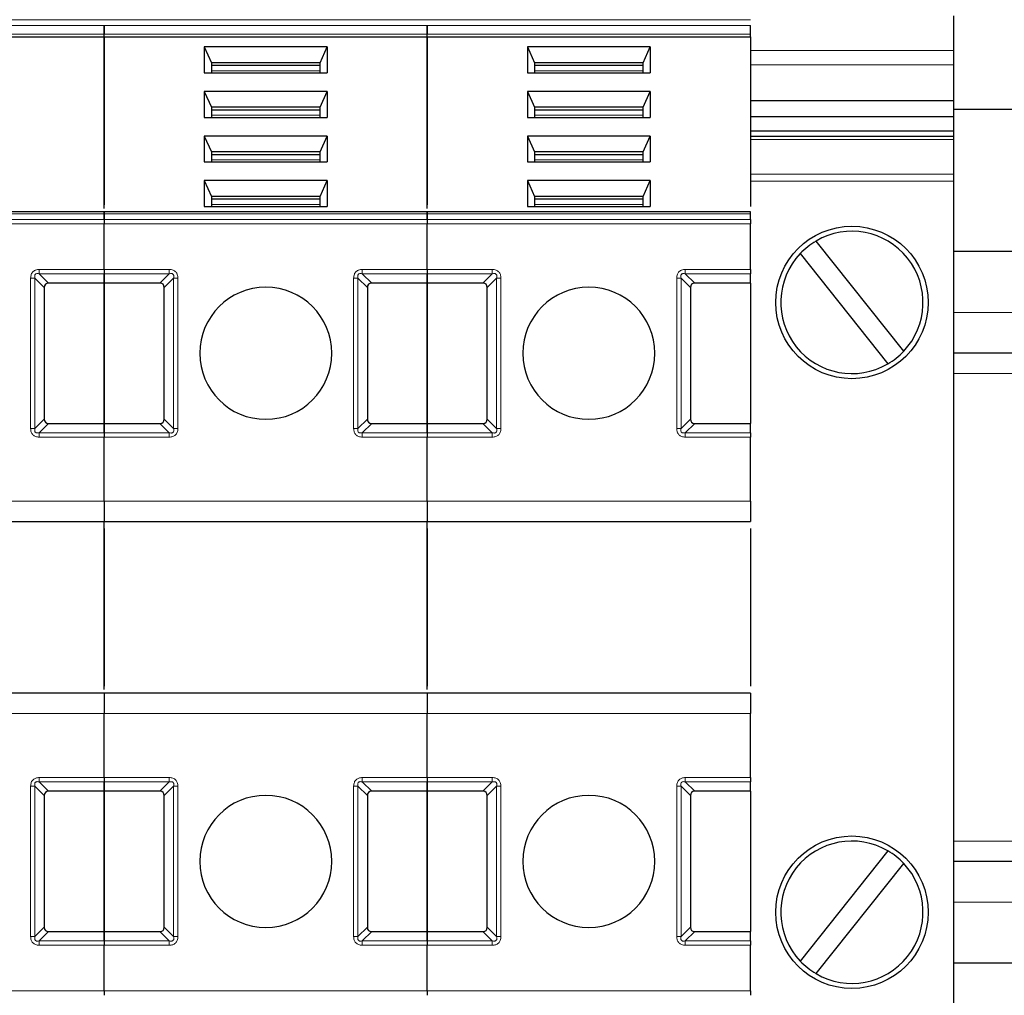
# Model space of a CAD drawing. Header units: millimetres. Extents: x 5 to 418, y 2 to 292.
# Tile 7 of 53: x 105 to 121, y 88 to 104. Entities that reach past the tile are written whole.
import ezdxf

# ---------------------------------------------------------------- set-up
doc = ezdxf.new("R2010")
doc.units = ezdxf.units.MM

msp = doc.modelspace()

# ---------------------------------------------------------------- linework, layer by layer
at = {"color": 7, "linetype": 'Continuous', "lineweight": 18}
for p, q in [((100.6871, 104.0978), (105.9871, 104.0978)), ((105.9871, 104.0978), (111.2871, 104.0978)), ((111.2871, 104.0978), (116.5871, 104.0978)), ((100.6871, 104.0043), (105.9871, 104.0043)), ((105.9871, 104.0043), (111.2871, 104.0043)), ((111.2871, 104.0043), (116.5871, 104.0043)), ((100.6871, 103.8629), (105.9871, 103.8629)), ((105.9871, 103.8629), (111.2871, 103.8629)), ((111.2871, 103.8629), (116.5871, 103.8629)), ((116.5871, 103.595), (119.9205, 103.595)), ((109.5288, 103.2619), (107.7455, 103.2619)), ((114.8288, 103.2619), (113.0455, 103.2619)), ((119.9205, 103.3593), (116.5871, 103.3593)), ((109.5288, 102.5312), (107.7455, 102.5312)), ((114.8288, 102.5312), (113.0455, 102.5312)), ((119.9205, 102.1336), (116.5871, 102.1336)), ((109.5288, 101.8005), (107.7455, 101.8005)), ((114.8288, 101.8005), (113.0455, 101.8005)), ((116.5871, 101.567), (119.9205, 101.567)), ((119.9205, 101.4491), (116.5871, 101.4491)), ((109.5288, 101.0698), (107.7455, 101.0698)), ((114.8288, 101.0698), (113.0455, 101.0698)), ((100.6871, 100.9166), (105.9871, 100.9166)), ((105.9871, 100.8231), (100.6871, 100.8231)), ((105.9871, 100.9166), (111.2871, 100.9166)), ((111.2871, 100.8231), (105.9871, 100.8231)), ((111.2871, 100.9166), (116.5871, 100.9166)), ((116.5871, 100.8231), (111.2871, 100.8231)), ((105.9871, 100.7524), (100.6871, 100.7524)), ((111.2871, 100.7524), (105.9871, 100.7524)), ((116.5871, 100.7524), (111.2871, 100.7524)), ((104.9205, 100.0019), (105.9871, 100.0019)), ((105.9871, 100.0019), (107.0538, 100.0019)), ((110.2205, 100.0019), (111.2871, 100.0019)), ((111.2871, 100.0019), (112.3538, 100.0019)), ((115.5205, 100.0019), (116.5871, 100.0019)), ((104.7791, 97.3938), (104.7791, 99.8605)), ((104.8498, 97.3938), (104.8498, 99.8605)), ((105.0038, 99.7064), (104.8498, 99.8605)), ((104.9205, 99.9312), (105.9871, 99.9312)), ((104.9205, 99.9312), (105.0745, 99.7771)), ((105.9871, 99.9312), (107.0538, 99.9312)), ((106.8998, 99.7771), (107.0538, 99.9312)), ((107.1245, 99.8605), (106.9705, 99.7064)), ((107.1245, 99.8605), (107.1245, 97.3938)), ((107.1952, 99.8605), (107.1952, 97.3938)), ((110.0791, 97.3938), (110.0791, 99.8605)), ((110.1498, 97.3938), (110.1498, 99.8605)), ((110.3038, 99.7064), (110.1498, 99.8605)), ((110.2205, 99.9312), (111.2871, 99.9312)), ((110.2205, 99.9312), (110.3745, 99.7771)), ((111.2871, 99.9312), (112.3538, 99.9312)), ((112.1998, 99.7771), (112.3538, 99.9312)), ((112.4245, 99.8605), (112.2705, 99.7064)), ((112.4245, 99.8605), (112.4245, 97.3938)), ((112.4952, 99.8605), (112.4952, 97.3938)), ((115.3791, 97.3938), (115.3791, 99.8605)), ((115.4498, 97.3938), (115.4498, 99.8605)), ((115.6038, 99.7064), (115.4498, 99.8605)), ((115.5205, 99.9312), (116.5871, 99.9312)), ((115.5205, 99.9312), (115.6745, 99.7771)), ((125.6871, 99.2938), (119.9205, 99.2938)), ((125.6871, 98.2938), (119.9205, 98.2938)), ((104.8498, 97.3938), (105.0038, 97.5478)), ((105.0745, 97.4771), (104.9205, 97.3231)), ((107.0538, 97.3231), (106.8998, 97.4771)), ((106.9705, 97.5478), (107.1245, 97.3938)), ((110.1498, 97.3938), (110.3038, 97.5478)), ((110.3745, 97.4771), (110.2205, 97.3231)), ((112.3538, 97.3231), (112.1998, 97.4771)), ((112.2705, 97.5478), (112.4245, 97.3938)), ((115.4498, 97.3938), (115.6038, 97.5478)), ((115.6745, 97.4771), (115.5205, 97.3231)), ((104.9205, 97.2524), (104.9205, 97.3231)), ((105.9871, 97.3231), (104.9205, 97.3231)), ((105.9871, 97.2524), (104.9205, 97.2524)), ((107.0538, 97.3231), (105.9871, 97.3231)), ((107.0538, 97.2524), (105.9871, 97.2524)), ((110.2205, 97.2524), (110.2205, 97.3231)), ((111.2871, 97.3231), (110.2205, 97.3231)), ((111.2871, 97.2524), (110.2205, 97.2524)), ((112.3538, 97.3231), (111.2871, 97.3231)), ((112.3538, 97.2524), (111.2871, 97.2524)), ((115.5205, 97.2524), (115.5205, 97.3231)), ((116.5871, 97.3231), (115.5205, 97.3231)), ((116.5871, 97.2524), (115.5205, 97.2524)), ((100.6871, 96.2021), (105.9871, 96.2021)), ((105.9871, 96.2021), (111.2871, 96.2021)), ((111.2871, 96.2021), (116.5871, 96.2021)), ((105.9871, 92.7188), (100.6871, 92.7188)), ((111.2871, 92.7188), (105.9871, 92.7188)), ((116.5871, 92.7188), (111.2871, 92.7188)), ((104.9205, 91.6686), (105.9871, 91.6686)), ((104.9205, 91.5978), (105.9871, 91.5978)), ((104.9205, 91.5978), (105.0745, 91.4438)), ((105.9871, 91.6686), (107.0538, 91.6686)), ((105.9871, 91.5978), (107.0538, 91.5978)), ((106.8998, 91.4438), (107.0538, 91.5978)), ((107.0538, 91.6686), (107.0538, 91.5978)), ((110.2205, 91.6686), (111.2871, 91.6686)), ((110.2205, 91.5978), (111.2871, 91.5978)), ((110.2205, 91.5978), (110.3745, 91.4438)), ((111.2871, 91.6686), (112.3538, 91.6686)), ((111.2871, 91.5978), (112.3538, 91.5978)), ((112.1998, 91.4438), (112.3538, 91.5978)), ((112.3538, 91.6686), (112.3538, 91.5978)), ((115.5205, 91.6686), (116.5871, 91.6686)), ((115.5205, 91.5978), (116.5871, 91.5978)), ((115.5205, 91.5978), (115.6745, 91.4438)), ((104.7791, 89.0605), (104.7791, 91.5271)), ((104.8498, 89.0605), (104.8498, 91.5271)), ((105.0038, 91.3731), (104.8498, 91.5271)), ((107.1245, 91.5271), (106.9705, 91.3731)), ((107.1245, 91.5271), (107.1245, 89.0605)), ((107.1952, 91.5271), (107.1952, 89.0605)), ((110.0791, 89.0605), (110.0791, 91.5271)), ((110.1498, 89.0605), (110.1498, 91.5271)), ((110.3038, 91.3731), (110.1498, 91.5271)), ((112.4245, 91.5271), (112.2705, 91.3731)), ((112.4245, 91.5271), (112.4245, 89.0605)), ((112.4952, 91.5271), (112.4952, 89.0605)), ((115.3791, 89.0605), (115.3791, 91.5271)), ((115.4498, 89.0605), (115.4498, 91.5271)), ((115.6038, 91.3731), (115.4498, 91.5271)), ((125.6871, 90.6271), (119.9205, 90.6271)), ((125.6871, 89.6271), (119.9205, 89.6271)), ((104.8498, 89.0605), (105.0038, 89.2145)), ((106.9705, 89.2145), (107.1245, 89.0605)), ((110.1498, 89.0605), (110.3038, 89.2145)), ((112.2705, 89.2145), (112.4245, 89.0605)), ((115.4498, 89.0605), (115.6038, 89.2145)), ((105.0745, 89.1438), (104.9205, 88.9898)), ((107.0538, 88.9898), (106.8998, 89.1438)), ((110.3745, 89.1438), (110.2205, 88.9898)), ((112.3538, 88.9898), (112.1998, 89.1438)), ((115.6745, 89.1438), (115.5205, 88.9898)), ((105.9871, 88.9898), (104.9205, 88.9898)), ((105.9871, 88.919), (104.9205, 88.919)), ((107.0538, 88.9898), (105.9871, 88.9898)), ((107.0538, 88.919), (105.9871, 88.919)), ((111.2871, 88.9898), (110.2205, 88.9898)), ((111.2871, 88.919), (110.2205, 88.919)), ((112.3538, 88.9898), (111.2871, 88.9898)), ((112.3538, 88.919), (111.2871, 88.919)), ((116.5871, 88.9898), (115.5205, 88.9898)), ((116.5871, 88.919), (115.5205, 88.919)), ((100.6871, 88.1686), (105.9871, 88.1686)), ((105.9871, 88.1686), (111.2871, 88.1686)), ((111.2871, 88.1686), (116.5871, 88.1686))]:
    msp.add_line(p, q, dxfattribs=at)
at = {"color": 7, "linetype": 'Continuous', "lineweight": 25}
for p, q in [((119.9205, 104.1617), (119.9205, 103.595)), ((100.6871, 103.8158), (105.9871, 103.8158)), ((105.9871, 103.8158), (105.9871, 103.8629)), ((105.9871, 103.8158), (105.9871, 103.8629)), ((105.9871, 103.8158), (105.9871, 101.0626)), ((105.9871, 103.8158), (111.2871, 103.8158)), ((105.9871, 101.0042), (105.9871, 103.8158)), ((111.2871, 103.8158), (111.2871, 103.8629)), ((111.2871, 103.8158), (111.2871, 103.8629)), ((111.2871, 103.8158), (111.2871, 101.0626)), ((111.2871, 103.8158), (116.5871, 103.8158)), ((111.2871, 101.0042), (111.2871, 103.8158)), ((116.5871, 103.8158), (116.5871, 103.8629)), ((116.5871, 103.8158), (116.5871, 101.0333)), ((107.6289, 103.6507), (107.6289, 103.2266)), ((109.6454, 103.6507), (107.6289, 103.6507)), ((107.6289, 103.6507), (107.7455, 103.3915)), ((109.5288, 103.3915), (109.6454, 103.6507)), ((109.6454, 103.6507), (109.6454, 103.2266)), ((112.9289, 103.6507), (112.9289, 103.2266)), ((114.9454, 103.6507), (112.9289, 103.6507)), ((112.9289, 103.6507), (113.0455, 103.3915)), ((114.8288, 103.3915), (114.9454, 103.6507)), ((114.9454, 103.6507), (114.9454, 103.2266)), ((119.9205, 103.595), (119.9205, 103.3593)), ((107.7455, 103.3915), (107.7455, 103.2266)), ((109.5288, 103.3915), (107.7455, 103.3915)), ((109.5288, 103.2266), (109.5288, 103.3915)), ((113.0455, 103.3915), (113.0455, 103.2266)), ((114.8288, 103.3915), (113.0455, 103.3915)), ((114.8288, 103.2266), (114.8288, 103.3915)), ((107.6289, 103.2266), (109.6454, 103.2266)), ((109.5288, 103.3444), (107.7455, 103.3444)), ((112.9289, 103.2266), (114.9454, 103.2266)), ((114.8288, 103.3444), (113.0455, 103.3444)), ((119.9205, 103.3593), (119.9205, 102.77)), ((107.6289, 102.92), (107.6289, 102.4959)), ((109.6454, 102.92), (107.6289, 102.92)), ((107.6289, 102.92), (107.7455, 102.6608)), ((109.5288, 102.6608), (109.6454, 102.92)), ((109.6454, 102.92), (109.6454, 102.4959)), ((112.9289, 102.92), (112.9289, 102.4959)), ((114.9454, 102.92), (112.9289, 102.92)), ((112.9289, 102.92), (113.0455, 102.6608)), ((114.8288, 102.6608), (114.9454, 102.92)), ((114.9454, 102.92), (114.9454, 102.4959)), ((116.5871, 102.77), (119.9205, 102.77)), ((119.9205, 102.77), (119.9205, 102.5108)), ((107.7455, 102.6608), (107.7455, 102.4959)), ((109.5288, 102.6608), (107.7455, 102.6608)), ((109.5288, 102.6137), (107.7455, 102.6137)), ((109.5288, 102.4959), (109.5288, 102.6608)), ((113.0455, 102.6608), (113.0455, 102.4959)), ((114.8288, 102.6608), (113.0455, 102.6608)), ((114.8288, 102.6137), (113.0455, 102.6137)), ((114.8288, 102.4959), (114.8288, 102.6608)), ((129.7205, 102.6271), (119.9205, 102.6271)), ((107.6289, 102.4959), (109.6454, 102.4959)), ((112.9289, 102.4959), (114.9454, 102.4959)), ((116.5871, 102.5108), (119.9205, 102.5108)), ((119.9205, 102.5108), (119.9205, 102.2751)), ((116.5871, 102.2751), (119.9205, 102.2751)), ((119.9205, 102.2751), (119.9205, 102.1825)), ((107.6289, 102.1894), (107.6289, 101.7652)), ((109.6454, 102.1894), (107.6289, 102.1894)), ((107.6289, 102.1894), (107.7455, 101.9301)), ((109.5288, 101.9301), (109.6454, 102.1894)), ((109.6454, 102.1894), (109.6454, 101.7652)), ((112.9289, 102.1894), (112.9289, 101.7652)), ((114.9454, 102.1894), (112.9289, 102.1894)), ((112.9289, 102.1894), (113.0455, 101.9301)), ((114.8288, 101.9301), (114.9454, 102.1894)), ((114.9454, 102.1894), (114.9454, 101.7652)), ((119.9205, 102.1825), (116.5871, 102.1825)), ((119.9205, 102.1825), (119.9205, 102.1336)), ((119.9205, 102.1336), (119.9205, 101.567)), ((107.7455, 101.9301), (107.7455, 101.7652)), ((109.5288, 101.9301), (107.7455, 101.9301)), ((109.5288, 101.883), (107.7455, 101.883)), ((109.5288, 101.7652), (109.5288, 101.9301)), ((113.0455, 101.9301), (113.0455, 101.7652)), ((114.8288, 101.9301), (113.0455, 101.9301)), ((114.8288, 101.883), (113.0455, 101.883)), ((114.8288, 101.7652), (114.8288, 101.9301)), ((107.6289, 101.7652), (109.6454, 101.7652)), ((112.9289, 101.7652), (114.9454, 101.7652)), ((107.6289, 101.4587), (107.6289, 101.0345)), ((109.6454, 101.4587), (107.6289, 101.4587)), ((107.6289, 101.4587), (107.7455, 101.1995)), ((109.5288, 101.1995), (109.6454, 101.4587)), ((109.6454, 101.4587), (109.6454, 101.0345)), ((112.9289, 101.4587), (112.9289, 101.0345)), ((114.9454, 101.4587), (112.9289, 101.4587)), ((112.9289, 101.4587), (113.0455, 101.1995)), ((114.8288, 101.1995), (114.9454, 101.4587)), ((114.9454, 101.4587), (114.9454, 101.0345)), ((119.9205, 101.567), (119.9205, 101.4491)), ((119.9205, 101.4491), (119.9205, 87.4718)), ((107.7455, 101.1995), (107.7455, 101.0345)), ((109.5288, 101.1995), (107.7455, 101.1995)), ((109.5288, 101.1523), (107.7455, 101.1523)), ((109.5288, 101.0345), (109.5288, 101.1995)), ((113.0455, 101.1995), (113.0455, 101.0345)), ((114.8288, 101.1995), (113.0455, 101.1995)), ((114.8288, 101.1523), (113.0455, 101.1523)), ((114.8288, 101.0345), (114.8288, 101.1995)), ((107.6289, 101.0345), (109.6454, 101.0345)), ((112.9289, 101.0345), (114.9454, 101.0345)), ((105.9871, 100.9459), (100.6871, 100.9459)), ((111.2871, 100.9459), (105.9871, 100.9459)), ((105.9871, 100.8231), (105.9871, 100.9166)), ((105.9871, 100.9166), (105.9871, 100.8231)), ((116.5871, 100.9459), (111.2871, 100.9459)), ((111.2871, 100.8231), (111.2871, 100.9166)), ((111.2871, 100.9166), (111.2871, 100.8231)), ((116.5871, 100.8231), (116.5871, 100.9166)), ((105.9871, 100.0019), (105.9871, 100.7524)), ((105.9871, 100.0019), (105.9871, 100.7524)), ((111.2871, 100.0019), (111.2871, 100.7524)), ((111.2871, 100.0019), (111.2871, 100.7524)), ((116.5871, 100.0019), (116.5871, 100.7524)), ((119.1027, 98.6602), (117.6659, 100.4682)), ((117.4049, 100.2608), (118.8418, 98.4528)), ((125.6871, 100.2938), (119.9205, 100.2938)), ((105.9871, 99.7771), (105.9871, 99.9312)), ((105.9871, 99.9312), (105.9871, 99.7771)), ((111.2871, 99.7771), (111.2871, 99.9312)), ((111.2871, 99.9312), (111.2871, 99.7771)), ((116.5871, 99.7771), (116.5871, 99.9312)), ((105.0038, 99.7064), (105.0038, 97.5478)), ((105.9871, 99.7771), (105.0745, 99.7771)), ((105.9871, 99.7771), (105.9871, 97.4771)), ((106.8998, 99.7771), (105.9871, 99.7771)), ((105.9871, 97.4771), (105.9871, 99.7771)), ((106.9705, 97.5478), (106.9705, 99.7064)), ((110.3038, 99.7064), (110.3038, 97.5478)), ((111.2871, 99.7771), (110.3745, 99.7771)), ((111.2871, 99.7771), (111.2871, 97.4771)), ((112.1998, 99.7771), (111.2871, 99.7771)), ((111.2871, 97.4771), (111.2871, 99.7771)), ((112.2705, 97.5478), (112.2705, 99.7064)), ((115.6038, 99.7064), (115.6038, 97.5478)), ((116.5871, 99.7771), (115.6745, 99.7771)), ((116.5871, 99.7771), (116.5871, 97.4771)), ((125.6871, 98.6271), (119.9205, 98.6271)), ((105.0745, 97.4771), (105.9871, 97.4771)), ((105.9871, 97.3231), (105.9871, 97.4771)), ((105.9871, 97.4771), (106.8998, 97.4771)), ((105.9871, 97.4771), (105.9871, 97.3231)), ((110.3745, 97.4771), (111.2871, 97.4771)), ((111.2871, 97.3231), (111.2871, 97.4771)), ((111.2871, 97.4771), (112.1998, 97.4771)), ((111.2871, 97.4771), (111.2871, 97.3231)), ((115.6745, 97.4771), (116.5871, 97.4771)), ((116.5871, 97.3231), (116.5871, 97.4771)), ((105.9871, 96.2021), (105.9871, 97.2524)), ((105.9871, 96.2021), (105.9871, 97.2524)), ((111.2871, 96.2021), (111.2871, 97.2524)), ((111.2871, 96.2021), (111.2871, 97.2524)), ((116.5871, 96.2021), (116.5871, 97.2524)), ((100.6871, 95.8688), (105.9871, 95.8688)), ((105.9871, 95.8688), (111.2871, 95.8688)), ((105.9871, 93.1105), (105.9871, 95.8688)), ((111.2871, 95.8688), (116.5871, 95.8688)), ((111.2871, 93.1105), (111.2871, 95.8688)), ((105.9871, 95.7521), (105.9871, 93.1688)), ((111.2871, 95.7521), (111.2871, 93.1688)), ((116.5871, 95.7521), (116.5871, 93.1688)), ((105.9871, 93.0521), (100.6871, 93.0521)), ((111.2871, 93.0521), (105.9871, 93.0521)), ((116.5871, 93.0521), (111.2871, 93.0521)), ((105.9871, 91.6686), (105.9871, 92.7188)), ((105.9871, 91.6686), (105.9871, 92.7188)), ((111.2871, 91.6686), (111.2871, 92.7188)), ((111.2871, 91.6686), (111.2871, 92.7188)), ((116.5871, 91.6686), (116.5871, 92.7188)), ((105.9871, 91.4438), (105.9871, 91.5978)), ((105.9871, 91.5978), (105.9871, 91.4438)), ((111.2871, 91.4438), (111.2871, 91.5978)), ((111.2871, 91.5978), (111.2871, 91.4438)), ((116.5871, 91.4438), (116.5871, 91.5978)), ((105.9871, 91.4438), (105.0745, 91.4438)), ((105.9871, 91.4438), (105.9871, 89.1438)), ((106.8998, 91.4438), (105.9871, 91.4438)), ((105.9871, 89.1438), (105.9871, 91.4438)), ((111.2871, 91.4438), (110.3745, 91.4438)), ((111.2871, 91.4438), (111.2871, 89.1438)), ((112.1998, 91.4438), (111.2871, 91.4438)), ((111.2871, 89.1438), (111.2871, 91.4438)), ((116.5871, 91.4438), (115.6745, 91.4438)), ((116.5871, 91.4438), (116.5871, 89.1438)), ((105.0038, 91.3731), (105.0038, 89.2145)), ((106.9705, 89.2145), (106.9705, 91.3731)), ((110.3038, 91.3731), (110.3038, 89.2145)), ((112.2705, 89.2145), (112.2705, 91.3731)), ((115.6038, 91.3731), (115.6038, 89.2145)), ((118.8418, 90.4682), (117.4049, 88.6602)), ((117.6659, 88.4528), (119.1027, 90.2608)), ((125.6871, 90.2938), (119.9205, 90.2938)), ((105.0745, 89.1438), (105.9871, 89.1438)), ((105.9871, 88.9898), (105.9871, 89.1438)), ((105.9871, 89.1438), (106.8998, 89.1438)), ((105.9871, 89.1438), (105.9871, 88.9898)), ((110.3745, 89.1438), (111.2871, 89.1438)), ((111.2871, 88.9898), (111.2871, 89.1438)), ((111.2871, 89.1438), (112.1998, 89.1438)), ((111.2871, 89.1438), (111.2871, 88.9898)), ((115.6745, 89.1438), (116.5871, 89.1438)), ((116.5871, 88.9898), (116.5871, 89.1438)), ((105.9871, 88.1686), (105.9871, 88.919)), ((105.9871, 88.1686), (105.9871, 88.919)), ((111.2871, 88.1686), (111.2871, 88.919)), ((111.2871, 88.1686), (111.2871, 88.919)), ((116.5871, 88.1686), (116.5871, 88.919)), ((125.6871, 88.6271), (119.9205, 88.6271))]:
    msp.add_line(p, q, dxfattribs=at)
for centre in [(118.2538, 99.4605), (118.2538, 89.4605)]:
    msp.add_circle(centre, 1.25, dxfattribs=at)
for centre, radius, start, end in [((118.2538, 99.4605), 1.1667, 316.68877, 120.26235), ((118.2538, 99.4605), 1.1667, 120.26235, 136.68877), ((118.2538, 99.4605), 1.1667, 136.68877, 300.26235), ((108.6371, 98.6271), 1.0833, 90, 270), ((108.6371, 98.6271), 1.0833, 270, 90), ((113.9371, 98.6271), 1.0833, 90, 270), ((113.9371, 98.6271), 1.0833, 270, 90), ((118.2538, 99.4605), 1.1667, 300.26235, 316.68877), ((108.6371, 90.2938), 1.0833, 90, 270), ((108.6371, 90.2938), 1.0833, 270, 90), ((113.9371, 90.2938), 1.0833, 90, 270), ((113.9371, 90.2938), 1.0833, 270, 90), ((118.2538, 89.4605), 1.1667, 59.73765, 223.31123), ((118.2538, 89.4605), 1.1667, 43.31123, 59.73765), ((118.2538, 89.4605), 1.1667, 239.73765, 43.31123), ((118.2538, 89.4605), 1.1667, 223.31123, 239.73765)]:
    msp.add_arc(centre, radius, start, end, dxfattribs=at)
for centre, major_axis, start_param, end_param in [((105.1452, 99.6357), (-0.1225, 0.1225), 5.7595865, 6.8067841), ((106.8291, 99.6357), (0.1225, 0.1225), 5.7595865, 6.8067841), ((110.4452, 99.6357), (-0.1225, 0.1225), 5.7595865, 6.8067841), ((112.1291, 99.6357), (0.1225, 0.1225), 5.7595865, 6.8067841), ((115.7452, 99.6357), (-0.1225, 0.1225), 5.7595865, 6.8067841), ((105.1452, 97.6186), (0.1225, 0.1225), 2.6179939, 3.6651914), ((106.8291, 97.6186), (0.1225, -0.1225), 5.7595865, 6.8067841), ((110.4452, 97.6186), (0.1225, 0.1225), 2.6179939, 3.6651914), ((112.1291, 97.6186), (0.1225, -0.1225), 5.7595865, 6.8067841), ((115.7452, 97.6186), (0.1225, 0.1225), 2.6179939, 3.6651914), ((105.1452, 91.3024), (-0.1225, 0.1225), 5.7595865, 6.8067841), ((106.8291, 91.3024), (-0.1225, -0.1225), 2.6179939, 3.6651914), ((110.4452, 91.3024), (-0.1225, 0.1225), 5.7595865, 6.8067841), ((112.1291, 91.3024), (-0.1225, -0.1225), 2.6179939, 3.6651914), ((115.7452, 91.3024), (-0.1225, 0.1225), 5.7595865, 6.8067841), ((105.1452, 89.2852), (-0.1225, -0.1225), 5.7595865, 6.8067841), ((106.8291, 89.2852), (0.1225, -0.1225), 5.7595865, 6.8067841), ((110.4452, 89.2852), (-0.1225, -0.1225), 5.7595865, 6.8067841), ((112.1291, 89.2852), (0.1225, -0.1225), 5.7595865, 6.8067841), ((115.7452, 89.2852), (-0.1225, -0.1225), 5.7595865, 6.8067841)]:
    msp.add_ellipse(centre, major_axis=major_axis, ratio=0.5773503, start_param=start_param, end_param=end_param, dxfattribs=at)
for points in [[(105.9871, 103.8629), (105.9871, 103.8732), (105.9871, 103.8939), (105.9871, 103.9336), (105.9871, 103.9733), (105.9871, 103.994), (105.9871, 104.0043)], [(105.9871, 104.0043), (105.9871, 103.994), (105.9871, 103.9733), (105.9871, 103.9336), (105.9871, 103.8939), (105.9871, 103.8732), (105.9871, 103.8629)], [(111.2871, 103.8629), (111.2871, 103.8732), (111.2871, 103.8939), (111.2871, 103.9336), (111.2871, 103.9733), (111.2871, 103.994), (111.2871, 104.0043)], [(111.2871, 104.0043), (111.2871, 103.994), (111.2871, 103.9733), (111.2871, 103.9336), (111.2871, 103.8939), (111.2871, 103.8732), (111.2871, 103.8629)], [(116.5871, 103.8629), (116.5871, 103.8732), (116.5871, 103.8939), (116.5871, 103.9336), (116.5871, 103.9733), (116.5871, 103.994), (116.5871, 104.0043)], [(105.9871, 100.9166), (105.9871, 100.925), (105.9871, 100.9418), (105.9871, 100.9445), (105.9871, 100.9459)], [(105.9871, 100.9459), (105.9871, 100.9445), (105.9871, 100.9418), (105.9871, 100.925), (105.9871, 100.9166)], [(105.9871, 100.8231), (105.9871, 100.8182), (105.9871, 100.8084), (105.9871, 100.7909), (105.9871, 100.772), (105.9871, 100.7589), (105.9871, 100.7524)], [(105.9871, 100.8231), (105.9871, 100.8182), (105.9871, 100.8084), (105.9871, 100.7909), (105.9871, 100.772), (105.9871, 100.7589), (105.9871, 100.7524)], [(111.2871, 100.9166), (111.2871, 100.925), (111.2871, 100.9418), (111.2871, 100.9445), (111.2871, 100.9459)], [(111.2871, 100.9459), (111.2871, 100.9445), (111.2871, 100.9418), (111.2871, 100.925), (111.2871, 100.9166)], [(111.2871, 100.8231), (111.2871, 100.8182), (111.2871, 100.8084), (111.2871, 100.7909), (111.2871, 100.772), (111.2871, 100.7589), (111.2871, 100.7524)], [(111.2871, 100.8231), (111.2871, 100.8182), (111.2871, 100.8084), (111.2871, 100.7909), (111.2871, 100.772), (111.2871, 100.7589), (111.2871, 100.7524)], [(116.5871, 100.9166), (116.5871, 100.925), (116.5871, 100.9418), (116.5871, 100.9445), (116.5871, 100.9459)], [(116.5871, 100.8231), (116.5871, 100.8182), (116.5871, 100.8084), (116.5871, 100.7909), (116.5871, 100.772), (116.5871, 100.7589), (116.5871, 100.7524)], [(105.9871, 100.0019), (105.9871, 99.9953), (105.9871, 99.9822), (105.9871, 99.9634), (105.9871, 99.9459), (105.9871, 99.9361), (105.9871, 99.9312)], [(105.9871, 100.0019), (105.9871, 99.9953), (105.9871, 99.9822), (105.9871, 99.9634), (105.9871, 99.9459), (105.9871, 99.9361), (105.9871, 99.9312)], [(111.2871, 100.0019), (111.2871, 99.9953), (111.2871, 99.9822), (111.2871, 99.9634), (111.2871, 99.9459), (111.2871, 99.9361), (111.2871, 99.9312)], [(111.2871, 100.0019), (111.2871, 99.9953), (111.2871, 99.9822), (111.2871, 99.9634), (111.2871, 99.9459), (111.2871, 99.9361), (111.2871, 99.9312)], [(116.5871, 100.0019), (116.5871, 99.9953), (116.5871, 99.9822), (116.5871, 99.9634), (116.5871, 99.9459), (116.5871, 99.9361), (116.5871, 99.9312)], [(105.9871, 97.3231), (105.9871, 97.3182), (105.9871, 97.3084), (105.9871, 97.2909), (105.9871, 97.272), (105.9871, 97.2589), (105.9871, 97.2524)], [(105.9871, 97.3231), (105.9871, 97.3182), (105.9871, 97.3084), (105.9871, 97.2909), (105.9871, 97.272), (105.9871, 97.2589), (105.9871, 97.2524)], [(111.2871, 97.3231), (111.2871, 97.3182), (111.2871, 97.3084), (111.2871, 97.2909), (111.2871, 97.272), (111.2871, 97.2589), (111.2871, 97.2524)], [(111.2871, 97.3231), (111.2871, 97.3182), (111.2871, 97.3084), (111.2871, 97.2909), (111.2871, 97.272), (111.2871, 97.2589), (111.2871, 97.2524)], [(116.5871, 97.3231), (116.5871, 97.3182), (116.5871, 97.3084), (116.5871, 97.2909), (116.5871, 97.272), (116.5871, 97.2589), (116.5871, 97.2524)], [(105.9871, 96.2021), (105.9871, 96.1585), (105.9871, 96.0711), (105.9871, 95.9609), (105.9871, 95.8838), (105.9871, 95.8738), (105.9871, 95.8688)], [(105.9871, 96.2021), (105.9871, 96.1585), (105.9871, 96.0711), (105.9871, 95.9609), (105.9871, 95.8838), (105.9871, 95.8738), (105.9871, 95.8688)], [(111.2871, 96.2021), (111.2871, 96.1585), (111.2871, 96.0711), (111.2871, 95.9609), (111.2871, 95.8838), (111.2871, 95.8738), (111.2871, 95.8688)], [(111.2871, 96.2021), (111.2871, 96.1585), (111.2871, 96.0711), (111.2871, 95.9609), (111.2871, 95.8838), (111.2871, 95.8738), (111.2871, 95.8688)], [(116.5871, 96.2021), (116.5871, 96.1585), (116.5871, 96.0711), (116.5871, 95.9609), (116.5871, 95.8838), (116.5871, 95.8738), (116.5871, 95.8688)], [(105.9871, 93.0521), (105.9871, 93.0471), (105.9871, 93.0371), (105.9871, 92.96), (105.9871, 92.8498), (105.9871, 92.7625), (105.9871, 92.7188)], [(105.9871, 93.0521), (105.9871, 93.0471), (105.9871, 93.0371), (105.9871, 92.96), (105.9871, 92.8498), (105.9871, 92.7625), (105.9871, 92.7188)], [(111.2871, 93.0521), (111.2871, 93.0471), (111.2871, 93.0371), (111.2871, 92.96), (111.2871, 92.8498), (111.2871, 92.7625), (111.2871, 92.7188)], [(111.2871, 93.0521), (111.2871, 93.0471), (111.2871, 93.0371), (111.2871, 92.96), (111.2871, 92.8498), (111.2871, 92.7625), (111.2871, 92.7188)], [(116.5871, 93.0521), (116.5871, 93.0471), (116.5871, 93.0371), (116.5871, 92.96), (116.5871, 92.8498), (116.5871, 92.7625), (116.5871, 92.7188)], [(105.9871, 91.6686), (105.9871, 91.662), (105.9871, 91.6489), (105.9871, 91.6301), (105.9871, 91.6125), (105.9871, 91.6027), (105.9871, 91.5978)], [(105.9871, 91.6686), (105.9871, 91.662), (105.9871, 91.6489), (105.9871, 91.6301), (105.9871, 91.6125), (105.9871, 91.6027), (105.9871, 91.5978)], [(111.2871, 91.6686), (111.2871, 91.662), (111.2871, 91.6489), (111.2871, 91.6301), (111.2871, 91.6125), (111.2871, 91.6027), (111.2871, 91.5978)], [(111.2871, 91.6686), (111.2871, 91.662), (111.2871, 91.6489), (111.2871, 91.6301), (111.2871, 91.6125), (111.2871, 91.6027), (111.2871, 91.5978)], [(116.5871, 91.6686), (116.5871, 91.662), (116.5871, 91.6489), (116.5871, 91.6301), (116.5871, 91.6125), (116.5871, 91.6027), (116.5871, 91.5978)], [(105.9871, 88.9898), (105.9871, 88.9849), (105.9871, 88.9751), (105.9871, 88.9575), (105.9871, 88.9387), (105.9871, 88.9256), (105.9871, 88.919)], [(105.9871, 88.9898), (105.9871, 88.9849), (105.9871, 88.9751), (105.9871, 88.9575), (105.9871, 88.9387), (105.9871, 88.9256), (105.9871, 88.919)], [(111.2871, 88.9898), (111.2871, 88.9849), (111.2871, 88.9751), (111.2871, 88.9575), (111.2871, 88.9387), (111.2871, 88.9256), (111.2871, 88.919)], [(111.2871, 88.9898), (111.2871, 88.9849), (111.2871, 88.9751), (111.2871, 88.9575), (111.2871, 88.9387), (111.2871, 88.9256), (111.2871, 88.919)], [(116.5871, 88.9898), (116.5871, 88.9849), (116.5871, 88.9751), (116.5871, 88.9575), (116.5871, 88.9387), (116.5871, 88.9256), (116.5871, 88.919)], [(105.9871, 88.1686), (105.9871, 88.162), (105.9871, 88.1489), (105.9871, 88.1301), (105.9871, 88.1125), (105.9871, 88.1027), (105.9871, 88.0978)], [(105.9871, 88.1686), (105.9871, 88.162), (105.9871, 88.1489), (105.9871, 88.1301), (105.9871, 88.1125), (105.9871, 88.1027), (105.9871, 88.0978)], [(111.2871, 88.1686), (111.2871, 88.162), (111.2871, 88.1489), (111.2871, 88.1301), (111.2871, 88.1125), (111.2871, 88.1027), (111.2871, 88.0978)], [(111.2871, 88.1686), (111.2871, 88.162), (111.2871, 88.1489), (111.2871, 88.1301), (111.2871, 88.1125), (111.2871, 88.1027), (111.2871, 88.0978)], [(116.5871, 88.1686), (116.5871, 88.162), (116.5871, 88.1489), (116.5871, 88.1301), (116.5871, 88.1125), (116.5871, 88.1027), (116.5871, 88.0978)]]:
    msp.add_open_spline(points, degree=3, dxfattribs=at)
at = {"color": 7, "linetype": 'Continuous', "lineweight": 18}
for points, knots in [([(104.7791, 99.8605), (104.7807, 99.882), (104.783, 99.9121), (104.8016, 99.9469), (104.8191, 99.9667), (104.8396, 99.9829), (104.8728, 99.9985), (104.9008, 100.0005), (104.9205, 100.0019)], [0, 0, 0, 0, 0.28232556, 0.3956386, 0.51777025, 0.63110711, 0.74043539, 1, 1, 1, 1]), ([(107.0538, 100.0019), (107.0753, 100.0002), (107.1055, 99.9979), (107.1403, 99.9793), (107.1601, 99.9619), (107.1762, 99.9414), (107.1918, 99.9082), (107.1938, 99.8802), (107.1952, 99.8605)], [0, 0, 0, 0, 0.2823256, 0.3956386, 0.5177703, 0.6311071, 0.7404354, 1, 1, 1, 1]), ([(110.0791, 99.8605), (110.0807, 99.882), (110.083, 99.9121), (110.1016, 99.9469), (110.1191, 99.9667), (110.1396, 99.9829), (110.1728, 99.9985), (110.2008, 100.0005), (110.2205, 100.0019)], [0, 0, 0, 0, 0.28232556, 0.3956386, 0.51777025, 0.63110711, 0.74043539, 1, 1, 1, 1]), ([(112.3538, 100.0019), (112.3753, 100.0002), (112.4055, 99.9979), (112.4403, 99.9793), (112.4601, 99.9619), (112.4762, 99.9414), (112.4918, 99.9082), (112.4938, 99.8802), (112.4952, 99.8605)], [0, 0, 0, 0, 0.2823256, 0.3956386, 0.5177703, 0.6311071, 0.7404354, 1, 1, 1, 1]), ([(115.3791, 99.8605), (115.3807, 99.882), (115.383, 99.9121), (115.4016, 99.9469), (115.4191, 99.9667), (115.4396, 99.9829), (115.4728, 99.9985), (115.5008, 100.0005), (115.5205, 100.0019)], [0, 0, 0, 0, 0.2823256, 0.3956386, 0.5177702, 0.6311071, 0.7404354, 1, 1, 1, 1]), ([(104.8498, 99.8605), (104.8471, 99.8731), (104.8434, 99.8907), (104.8498, 99.9136), (104.8593, 99.9255), (104.872, 99.933), (104.893, 99.9368), (104.9091, 99.9335), (104.9205, 99.9312)], [0, 0, 0, 0, 0.2915567, 0.4094353, 0.5237228, 0.6250088, 0.734944, 1, 1, 1, 1]), ([(107.0538, 99.9312), (107.0664, 99.9338), (107.0841, 99.9375), (107.1069, 99.9312), (107.1189, 99.9217), (107.1264, 99.9089), (107.1302, 99.8879), (107.1269, 99.8718), (107.1245, 99.8605)], [0, 0, 0, 0, 0.2915567, 0.4094353, 0.5237228, 0.6250088, 0.734944, 1, 1, 1, 1]), ([(110.1498, 99.8605), (110.1471, 99.8731), (110.1434, 99.8907), (110.1498, 99.9136), (110.1593, 99.9255), (110.172, 99.933), (110.193, 99.9368), (110.2091, 99.9335), (110.2205, 99.9312)], [0, 0, 0, 0, 0.2915567, 0.4094353, 0.5237228, 0.6250088, 0.734944, 1, 1, 1, 1]), ([(112.3538, 99.9312), (112.3664, 99.9338), (112.3841, 99.9375), (112.4069, 99.9312), (112.4189, 99.9217), (112.4264, 99.9089), (112.4302, 99.8879), (112.4269, 99.8718), (112.4245, 99.8605)], [0, 0, 0, 0, 0.2915567, 0.4094353, 0.5237228, 0.6250088, 0.734944, 1, 1, 1, 1]), ([(115.4498, 99.8605), (115.4471, 99.8731), (115.4434, 99.8907), (115.4498, 99.9136), (115.4593, 99.9255), (115.472, 99.933), (115.493, 99.9368), (115.5091, 99.9335), (115.5205, 99.9312)], [0, 0, 0, 0, 0.2915567, 0.4094353, 0.5237228, 0.6250088, 0.734944, 1, 1, 1, 1]), ([(104.9205, 97.2524), (104.9004, 97.2539), (104.8711, 97.256), (104.8368, 97.2732), (104.8161, 97.2897), (104.7999, 97.3103), (104.783, 97.344), (104.7807, 97.3733), (104.7791, 97.3938)], [0, 0, 0, 0, 0.2646181, 0.3849548, 0.5040288, 0.613968, 0.7305828, 1, 1, 1, 1]), ([(104.9205, 97.3231), (104.908, 97.3206), (104.8907, 97.3172), (104.8691, 97.3226), (104.8574, 97.3302), (104.8496, 97.3417), (104.844, 97.3636), (104.8474, 97.3811), (104.8498, 97.3938)], [0, 0, 0, 0, 0.288782, 0.3996105, 0.4976777, 0.5951187, 0.7063928, 1, 1, 1, 1]), ([(107.1245, 97.3938), (107.1272, 97.3812), (107.1309, 97.3635), (107.1245, 97.3407), (107.115, 97.3287), (107.1023, 97.3213), (107.0813, 97.3175), (107.0652, 97.3208), (107.0538, 97.3231)], [0, 0, 0, 0, 0.29155666, 0.40943532, 0.52372283, 0.62500884, 0.73494402, 1, 1, 1, 1]), ([(107.1952, 97.3938), (107.1936, 97.3723), (107.1913, 97.3421), (107.1727, 97.3073), (107.1552, 97.2876), (107.1347, 97.2714), (107.1015, 97.2558), (107.0735, 97.2538), (107.0538, 97.2524)], [0, 0, 0, 0, 0.2823256, 0.3956386, 0.5177702, 0.6311071, 0.7404354, 1, 1, 1, 1]), ([(110.2205, 97.2524), (110.2004, 97.2539), (110.1711, 97.256), (110.1368, 97.2732), (110.1161, 97.2897), (110.0999, 97.3103), (110.083, 97.344), (110.0807, 97.3733), (110.0791, 97.3938)], [0, 0, 0, 0, 0.2646181, 0.3849548, 0.5040288, 0.613968, 0.7305828, 1, 1, 1, 1]), ([(110.2205, 97.3231), (110.208, 97.3206), (110.1907, 97.3172), (110.1691, 97.3226), (110.1574, 97.3302), (110.1496, 97.3417), (110.144, 97.3636), (110.1474, 97.3811), (110.1498, 97.3938)], [0, 0, 0, 0, 0.288782, 0.3996105, 0.4976777, 0.5951187, 0.7063928, 1, 1, 1, 1]), ([(112.4245, 97.3938), (112.4272, 97.3812), (112.4309, 97.3635), (112.4245, 97.3407), (112.415, 97.3287), (112.4023, 97.3213), (112.3813, 97.3175), (112.3652, 97.3208), (112.3538, 97.3231)], [0, 0, 0, 0, 0.29155666, 0.40943532, 0.52372283, 0.62500884, 0.73494402, 1, 1, 1, 1]), ([(112.4952, 97.3938), (112.4936, 97.3723), (112.4913, 97.3421), (112.4727, 97.3073), (112.4552, 97.2876), (112.4347, 97.2714), (112.4015, 97.2558), (112.3735, 97.2538), (112.3538, 97.2524)], [0, 0, 0, 0, 0.2823256, 0.3956386, 0.5177702, 0.6311071, 0.7404354, 1, 1, 1, 1]), ([(115.5205, 97.2524), (115.5004, 97.2539), (115.4711, 97.256), (115.4368, 97.2732), (115.4161, 97.2897), (115.3999, 97.3103), (115.383, 97.344), (115.3807, 97.3733), (115.3791, 97.3938)], [0, 0, 0, 0, 0.2646181, 0.3849548, 0.5040288, 0.613968, 0.7305828, 1, 1, 1, 1]), ([(115.5205, 97.3231), (115.508, 97.3206), (115.4907, 97.3172), (115.4691, 97.3226), (115.4574, 97.3302), (115.4496, 97.3417), (115.444, 97.3636), (115.4474, 97.3811), (115.4498, 97.3938)], [0, 0, 0, 0, 0.28878198, 0.3996105, 0.49767765, 0.59511869, 0.70639275, 1, 1, 1, 1]), ([(104.7791, 91.5271), (104.7807, 91.5487), (104.783, 91.5788), (104.8016, 91.6136), (104.8191, 91.6334), (104.8396, 91.6495), (104.8728, 91.6651), (104.9008, 91.6671), (104.9205, 91.6686)], [0, 0, 0, 0, 0.2823256, 0.3956386, 0.5177702, 0.6311071, 0.7404354, 1, 1, 1, 1]), ([(104.8498, 91.5271), (104.8471, 91.5397), (104.8434, 91.5574), (104.8498, 91.5803), (104.8593, 91.5922), (104.872, 91.5997), (104.893, 91.6035), (104.9091, 91.6002), (104.9205, 91.5978)], [0, 0, 0, 0, 0.2915567, 0.4094353, 0.5237228, 0.6250088, 0.734944, 1, 1, 1, 1]), ([(107.0538, 91.6686), (107.0739, 91.6671), (107.1032, 91.6649), (107.1375, 91.6477), (107.1582, 91.6312), (107.1744, 91.6107), (107.1913, 91.577), (107.1936, 91.5476), (107.1952, 91.5271)], [0, 0, 0, 0, 0.2646181, 0.3849548, 0.5040288, 0.613968, 0.7305828, 1, 1, 1, 1]), ([(107.0538, 91.5978), (107.0663, 91.6003), (107.0836, 91.6037), (107.1052, 91.5984), (107.1169, 91.5908), (107.1247, 91.5792), (107.1303, 91.5574), (107.1269, 91.5399), (107.1245, 91.5271)], [0, 0, 0, 0, 0.288782, 0.3996105, 0.4976777, 0.5951187, 0.7063928, 1, 1, 1, 1]), ([(110.0791, 91.5271), (110.0807, 91.5487), (110.083, 91.5788), (110.1016, 91.6136), (110.1191, 91.6334), (110.1396, 91.6495), (110.1728, 91.6651), (110.2008, 91.6671), (110.2205, 91.6686)], [0, 0, 0, 0, 0.2823256, 0.3956386, 0.5177702, 0.6311071, 0.7404354, 1, 1, 1, 1]), ([(110.1498, 91.5271), (110.1471, 91.5397), (110.1434, 91.5574), (110.1498, 91.5803), (110.1593, 91.5922), (110.172, 91.5997), (110.193, 91.6035), (110.2091, 91.6002), (110.2205, 91.5978)], [0, 0, 0, 0, 0.2915567, 0.4094353, 0.5237228, 0.6250088, 0.734944, 1, 1, 1, 1]), ([(112.3538, 91.6686), (112.3739, 91.6671), (112.4032, 91.6649), (112.4375, 91.6477), (112.4582, 91.6312), (112.4744, 91.6107), (112.4913, 91.577), (112.4936, 91.5476), (112.4952, 91.5271)], [0, 0, 0, 0, 0.2646181, 0.3849548, 0.5040288, 0.613968, 0.7305828, 1, 1, 1, 1]), ([(112.3538, 91.5978), (112.3663, 91.6003), (112.3836, 91.6037), (112.4052, 91.5984), (112.4169, 91.5908), (112.4247, 91.5792), (112.4303, 91.5574), (112.4269, 91.5399), (112.4245, 91.5271)], [0, 0, 0, 0, 0.288782, 0.3996105, 0.4976777, 0.5951187, 0.7063928, 1, 1, 1, 1]), ([(115.3791, 91.5271), (115.3807, 91.5487), (115.383, 91.5788), (115.4016, 91.6136), (115.4191, 91.6334), (115.4396, 91.6495), (115.4728, 91.6651), (115.5008, 91.6671), (115.5205, 91.6686)], [0, 0, 0, 0, 0.2823256, 0.3956386, 0.5177702, 0.6311071, 0.7404354, 1, 1, 1, 1]), ([(115.4498, 91.5271), (115.4471, 91.5397), (115.4434, 91.5574), (115.4498, 91.5803), (115.4593, 91.5922), (115.472, 91.5997), (115.493, 91.6035), (115.5091, 91.6002), (115.5205, 91.5978)], [0, 0, 0, 0, 0.2915567, 0.4094353, 0.5237228, 0.6250088, 0.734944, 1, 1, 1, 1]), ([(104.9205, 88.919), (104.899, 88.9207), (104.8688, 88.923), (104.834, 88.9416), (104.8142, 88.9591), (104.7981, 88.9795), (104.7825, 89.0128), (104.7805, 89.0408), (104.7791, 89.0605)], [0, 0, 0, 0, 0.28232556, 0.39563861, 0.51777026, 0.63110712, 0.7404354, 1, 1, 1, 1]), ([(104.9205, 88.9898), (104.9079, 88.9871), (104.8902, 88.9834), (104.8674, 88.9898), (104.8554, 88.9993), (104.8479, 89.012), (104.8441, 89.033), (104.8474, 89.0491), (104.8498, 89.0605)], [0, 0, 0, 0, 0.2915567, 0.4094353, 0.5237228, 0.6250088, 0.734944, 1, 1, 1, 1]), ([(107.1245, 89.0605), (107.1272, 89.0479), (107.1309, 89.0302), (107.1245, 89.0074), (107.115, 88.9954), (107.1023, 88.9879), (107.0813, 88.9841), (107.0652, 88.9874), (107.0538, 88.9898)], [0, 0, 0, 0, 0.2915567, 0.4094353, 0.5237228, 0.6250088, 0.734944, 1, 1, 1, 1]), ([(107.1952, 89.0605), (107.1936, 89.039), (107.1913, 89.0088), (107.1727, 88.974), (107.1552, 88.9542), (107.1347, 88.9381), (107.1015, 88.9225), (107.0735, 88.9205), (107.0538, 88.919)], [0, 0, 0, 0, 0.28232556, 0.3956386, 0.51777025, 0.63110711, 0.74043539, 1, 1, 1, 1]), ([(110.2205, 88.919), (110.199, 88.9207), (110.1688, 88.923), (110.134, 88.9416), (110.1142, 88.9591), (110.0981, 88.9795), (110.0825, 89.0128), (110.0805, 89.0408), (110.0791, 89.0605)], [0, 0, 0, 0, 0.2823256, 0.3956386, 0.5177703, 0.6311071, 0.7404354, 1, 1, 1, 1]), ([(110.2205, 88.9898), (110.2079, 88.9871), (110.1902, 88.9834), (110.1674, 88.9898), (110.1554, 88.9993), (110.1479, 89.012), (110.1441, 89.033), (110.1474, 89.0491), (110.1498, 89.0605)], [0, 0, 0, 0, 0.29155666, 0.40943532, 0.52372283, 0.62500884, 0.73494402, 1, 1, 1, 1]), ([(112.4245, 89.0605), (112.4272, 89.0479), (112.4309, 89.0302), (112.4245, 89.0074), (112.415, 88.9954), (112.4023, 88.9879), (112.3813, 88.9841), (112.3652, 88.9874), (112.3538, 88.9898)], [0, 0, 0, 0, 0.29155666, 0.40943532, 0.52372283, 0.62500884, 0.73494402, 1, 1, 1, 1]), ([(112.4952, 89.0605), (112.4936, 89.039), (112.4913, 89.0088), (112.4727, 88.974), (112.4552, 88.9542), (112.4347, 88.9381), (112.4015, 88.9225), (112.3735, 88.9205), (112.3538, 88.919)], [0, 0, 0, 0, 0.2823256, 0.3956386, 0.5177702, 0.6311071, 0.7404354, 1, 1, 1, 1]), ([(115.5205, 88.919), (115.499, 88.9207), (115.4688, 88.923), (115.434, 88.9416), (115.4142, 88.9591), (115.3981, 88.9795), (115.3825, 89.0128), (115.3805, 89.0408), (115.3791, 89.0605)], [0, 0, 0, 0, 0.2823256, 0.3956386, 0.5177703, 0.6311071, 0.7404354, 1, 1, 1, 1]), ([(115.5205, 88.9898), (115.5079, 88.9871), (115.4902, 88.9834), (115.4674, 88.9898), (115.4554, 88.9993), (115.4479, 89.012), (115.4441, 89.033), (115.4474, 89.0491), (115.4498, 89.0605)], [0, 0, 0, 0, 0.29155666, 0.40943532, 0.52372283, 0.62500884, 0.73494402, 1, 1, 1, 1])]:
    msp.add_open_spline(points, degree=3, knots=knots, dxfattribs=at)
for points in [[(104.9205, 99.9312), (104.9205, 99.9361), (104.9205, 99.9459), (104.9205, 99.9634), (104.9205, 99.9822), (104.9205, 99.9953), (104.9205, 100.0019)], [(107.0538, 100.0019), (107.0538, 99.9953), (107.0538, 99.9822), (107.0538, 99.9634), (107.0538, 99.9459), (107.0538, 99.9361), (107.0538, 99.9312)], [(110.2205, 99.9312), (110.2205, 99.9361), (110.2205, 99.9459), (110.2205, 99.9634), (110.2205, 99.9822), (110.2205, 99.9953), (110.2205, 100.0019)], [(112.3538, 100.0019), (112.3538, 99.9953), (112.3538, 99.9822), (112.3538, 99.9634), (112.3538, 99.9459), (112.3538, 99.9361), (112.3538, 99.9312)], [(115.5205, 99.9312), (115.5205, 99.9361), (115.5205, 99.9459), (115.5205, 99.9634), (115.5205, 99.9822), (115.5205, 99.9953), (115.5205, 100.0019)], [(104.7791, 99.8605), (104.7856, 99.8605), (104.7987, 99.8605), (104.8175, 99.8605), (104.8351, 99.8605), (104.8449, 99.8605), (104.8498, 99.8605)], [(107.1952, 99.8605), (107.1887, 99.8605), (107.1756, 99.8605), (107.1568, 99.8605), (107.1392, 99.8605), (107.1294, 99.8605), (107.1245, 99.8605)], [(110.0791, 99.8605), (110.0856, 99.8605), (110.0987, 99.8605), (110.1175, 99.8605), (110.1351, 99.8605), (110.1449, 99.8605), (110.1498, 99.8605)], [(112.4952, 99.8605), (112.4887, 99.8605), (112.4756, 99.8605), (112.4568, 99.8605), (112.4392, 99.8605), (112.4294, 99.8605), (112.4245, 99.8605)], [(115.3791, 99.8605), (115.3856, 99.8605), (115.3987, 99.8605), (115.4175, 99.8605), (115.4351, 99.8605), (115.4449, 99.8605), (115.4498, 99.8605)], [(104.7791, 97.3938), (104.7856, 97.3938), (104.7987, 97.3938), (104.8175, 97.3938), (104.8351, 97.3938), (104.8449, 97.3938), (104.8498, 97.3938)], [(107.0538, 97.3231), (107.0538, 97.3182), (107.0538, 97.3084), (107.0538, 97.2909), (107.0538, 97.272), (107.0538, 97.2589), (107.0538, 97.2524)], [(107.1952, 97.3938), (107.1887, 97.3938), (107.1756, 97.3938), (107.1568, 97.3938), (107.1392, 97.3938), (107.1294, 97.3938), (107.1245, 97.3938)], [(110.0791, 97.3938), (110.0856, 97.3938), (110.0987, 97.3938), (110.1175, 97.3938), (110.1351, 97.3938), (110.1449, 97.3938), (110.1498, 97.3938)], [(112.3538, 97.3231), (112.3538, 97.3182), (112.3538, 97.3084), (112.3538, 97.2909), (112.3538, 97.272), (112.3538, 97.2589), (112.3538, 97.2524)], [(112.4952, 97.3938), (112.4887, 97.3938), (112.4756, 97.3938), (112.4568, 97.3938), (112.4392, 97.3938), (112.4294, 97.3938), (112.4245, 97.3938)], [(115.3791, 97.3938), (115.3856, 97.3938), (115.3987, 97.3938), (115.4175, 97.3938), (115.4351, 97.3938), (115.4449, 97.3938), (115.4498, 97.3938)], [(104.9205, 91.5978), (104.9205, 91.6027), (104.9205, 91.6125), (104.9205, 91.6301), (104.9205, 91.6489), (104.9205, 91.662), (104.9205, 91.6686)], [(110.2205, 91.5978), (110.2205, 91.6027), (110.2205, 91.6125), (110.2205, 91.6301), (110.2205, 91.6489), (110.2205, 91.662), (110.2205, 91.6686)], [(115.5205, 91.5978), (115.5205, 91.6027), (115.5205, 91.6125), (115.5205, 91.6301), (115.5205, 91.6489), (115.5205, 91.662), (115.5205, 91.6686)], [(104.7791, 91.5271), (104.7856, 91.5271), (104.7987, 91.5271), (104.8175, 91.5271), (104.8351, 91.5271), (104.8449, 91.5271), (104.8498, 91.5271)], [(107.1952, 91.5271), (107.1887, 91.5271), (107.1756, 91.5271), (107.1568, 91.5271), (107.1392, 91.5271), (107.1294, 91.5271), (107.1245, 91.5271)], [(110.0791, 91.5271), (110.0856, 91.5271), (110.0987, 91.5271), (110.1175, 91.5271), (110.1351, 91.5271), (110.1449, 91.5271), (110.1498, 91.5271)], [(112.4952, 91.5271), (112.4887, 91.5271), (112.4756, 91.5271), (112.4568, 91.5271), (112.4392, 91.5271), (112.4294, 91.5271), (112.4245, 91.5271)], [(115.3791, 91.5271), (115.3856, 91.5271), (115.3987, 91.5271), (115.4175, 91.5271), (115.4351, 91.5271), (115.4449, 91.5271), (115.4498, 91.5271)], [(104.7791, 89.0605), (104.7856, 89.0605), (104.7987, 89.0605), (104.8175, 89.0605), (104.8351, 89.0605), (104.8449, 89.0605), (104.8498, 89.0605)], [(107.1952, 89.0605), (107.1887, 89.0605), (107.1756, 89.0605), (107.1568, 89.0605), (107.1392, 89.0605), (107.1294, 89.0605), (107.1245, 89.0605)], [(110.0791, 89.0605), (110.0856, 89.0605), (110.0987, 89.0605), (110.1175, 89.0605), (110.1351, 89.0605), (110.1449, 89.0605), (110.1498, 89.0605)], [(112.4952, 89.0605), (112.4887, 89.0605), (112.4756, 89.0605), (112.4568, 89.0605), (112.4392, 89.0605), (112.4294, 89.0605), (112.4245, 89.0605)], [(115.3791, 89.0605), (115.3856, 89.0605), (115.3987, 89.0605), (115.4175, 89.0605), (115.4351, 89.0605), (115.4449, 89.0605), (115.4498, 89.0605)], [(104.9205, 88.919), (104.9205, 88.9256), (104.9205, 88.9387), (104.9205, 88.9575), (104.9205, 88.9751), (104.9205, 88.9849), (104.9205, 88.9898)], [(107.0538, 88.9898), (107.0538, 88.9849), (107.0538, 88.9751), (107.0538, 88.9575), (107.0538, 88.9387), (107.0538, 88.9256), (107.0538, 88.919)], [(110.2205, 88.919), (110.2205, 88.9256), (110.2205, 88.9387), (110.2205, 88.9575), (110.2205, 88.9751), (110.2205, 88.9849), (110.2205, 88.9898)], [(112.3538, 88.9898), (112.3538, 88.9849), (112.3538, 88.9751), (112.3538, 88.9575), (112.3538, 88.9387), (112.3538, 88.9256), (112.3538, 88.919)], [(115.5205, 88.919), (115.5205, 88.9256), (115.5205, 88.9387), (115.5205, 88.9575), (115.5205, 88.9751), (115.5205, 88.9849), (115.5205, 88.9898)]]:
    msp.add_open_spline(points, degree=3, dxfattribs=at)

doc.saveas('drawing.dxf')
